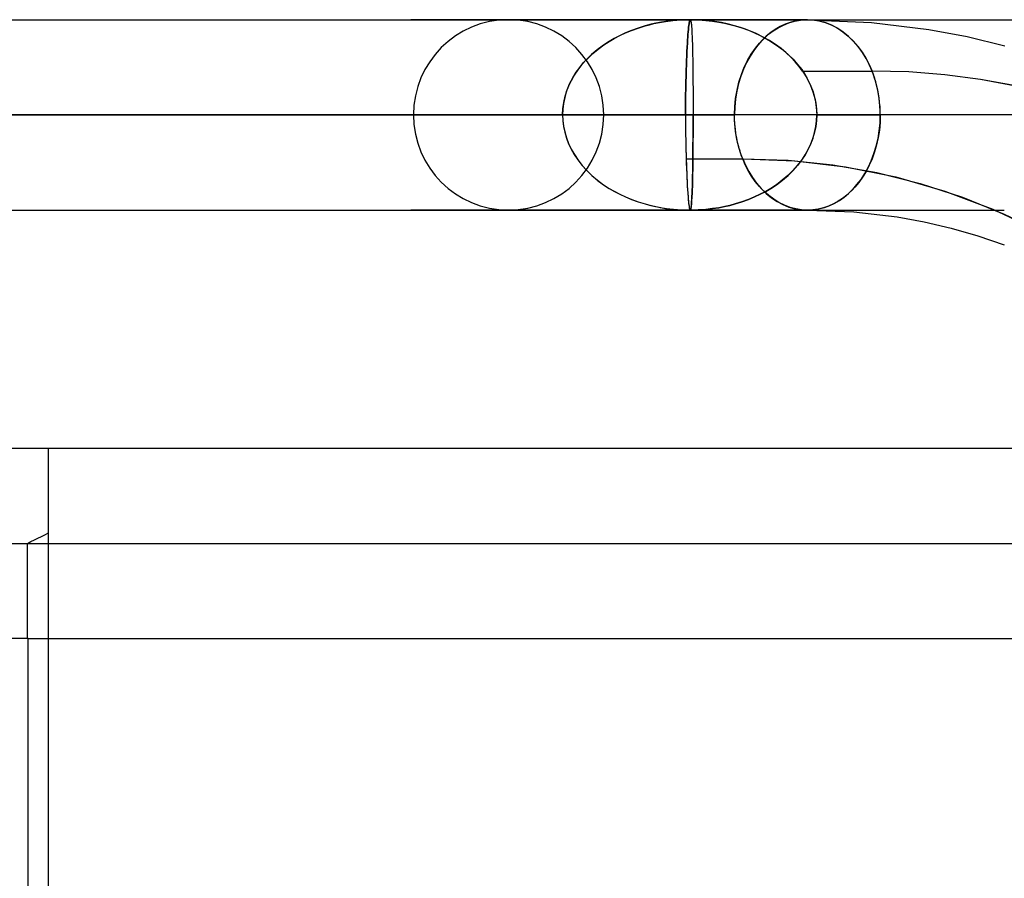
# Model space of a CAD drawing. Header units: millimetres. Extents: x -76 to 76, y -16 to 42.
# Tile 26 of 41: x 9.53 to 14.7, y 35.5 to 40.01. Entities that reach past the tile are written whole.
import ezdxf

# ---------------------------------------------------------------- set-up
doc = ezdxf.new("R2010")
doc.units = ezdxf.units.MM
doc.layers.add('MAIN-1', color=7, linetype='Continuous')
doc.layers.add('MAIN-2', color=7, linetype='Continuous')

msp = doc.modelspace()

# ---------------------------------------------------------------- linework, layer by layer
at = {"layer": 'MAIN-1'}
for p, q in [((8.786, 40.0093), (9.9526, 40.0093)), ((9.9526, 40.0093), (11.056, 40.0093)), ((11.056, 40.0093), (12.09, 40.0093)), ((12.09, 40.0093), (13.0497, 40.0093)), ((13.0442, 39.9923), (13.0452, 39.9976)), ((13.0452, 39.9976), (13.0462, 40.0023)), ((13.0462, 40.0023), (13.0473, 40.006)), ((13.0473, 40.006), (13.0485, 40.0084)), ((13.0485, 40.0084), (13.0497, 40.0093)), ((13.6653, 40.0093), (13.0497, 40.0093)), ((13.0497, 40.0093), (13.1535, 40.0093)), ((13.1535, 40.0093), (13.2568, 40.0093)), ((13.2568, 40.0093), (13.3598, 40.0093)), ((13.3598, 40.0093), (13.4623, 40.0093)), ((13.4623, 40.0093), (13.5642, 40.0093)), ((13.5642, 40.0093), (13.6655, 40.0093)), ((13.6044, 40.0029), (13.5754, 39.9953)), ((13.6344, 40.0076), (13.6044, 40.0029)), ((13.6652, 40.0093), (13.6344, 40.0076)), ((13.6652, 40.0093), (14.0024, 39.9953)), ((13.6839, 40.0093), (14.0049, 40.0093)), ((14.0049, 40.0093), (14.3157, 40.0093)), ((14.3157, 40.0093), (14.6188, 40.0093)), ((14.6188, 40.0093), (14.9182, 40.0093)), ((13.0377, 39.9324), (13.0388, 39.9457)), ((13.0388, 39.9457), (13.0399, 39.9581)), ((13.0399, 39.9581), (13.0411, 39.9695)), ((13.0411, 39.9695), (13.0423, 39.9798)), ((13.0423, 39.9798), (13.0433, 39.9865)), ((13.0433, 39.9865), (13.0442, 39.9923)), ((13.4966, 39.9581), (13.4725, 39.9413)), ((13.5216, 39.9728), (13.4966, 39.9581)), ((13.5478, 39.9852), (13.5216, 39.9728)), ((13.5754, 39.9953), (13.5478, 39.9852)), ((14.0024, 39.9953), (14.304, 39.9586)), ((14.304, 39.9586), (14.5047, 39.9209)), ((13.0345, 39.8859), (13.0356, 39.9036)), ((13.0356, 39.9036), (13.0366, 39.9184)), ((13.0366, 39.9184), (13.0377, 39.9324)), ((13.4266, 39.9003), (13.4046, 39.8756)), ((13.4492, 39.9222), (13.4266, 39.9003)), ((13.4725, 39.9413), (13.4492, 39.9222)), ((14.5047, 39.9209), (14.7032, 39.8728)), ((13.0311, 39.8191), (13.0321, 39.8424)), ((13.0321, 39.8424), (13.0333, 39.8647)), ((13.0333, 39.8647), (13.0345, 39.8859)), ((13.3836, 39.848), (13.3638, 39.8177)), ((13.4046, 39.8756), (13.3836, 39.848)), ((13.0291, 39.7705), (13.0301, 39.7951)), ((13.0301, 39.7951), (13.0311, 39.8191)), ((13.3638, 39.8177), (13.3457, 39.7849)), ((13.0274, 39.7147), (13.0283, 39.7453)), ((13.0283, 39.7453), (13.0291, 39.7705)), ((13.3295, 39.7498), (13.3154, 39.7126)), ((13.3457, 39.7849), (13.3295, 39.7498)), ((13.0267, 39.6816), (13.0274, 39.7147)), ((13.3154, 39.7126), (13.3036, 39.6738)), ((13.0255, 39.6135), (13.026, 39.6479)), ((13.026, 39.6479), (13.0267, 39.6816)), ((13.3036, 39.6738), (13.2943, 39.6336)), ((13.0252, 39.5789), (13.0255, 39.6135)), ((13.2877, 39.5925), (13.2837, 39.5509)), ((13.2943, 39.6336), (13.2877, 39.5925)), ((13.0248, 39.5093), (13.0249, 39.5441)), ((13.0249, 39.5441), (13.0252, 39.5789)), ((13.2837, 39.5509), (13.2824, 39.5093)), ((-1.8, 39.5093), (13.0248, 39.5093)), ((13.0248, 39.5093), (13.0249, 39.4983)), ((13.0248, 39.5093), (13.2823, 39.5093)), ((13.0249, 39.4983), (13.0249, 39.4873)), ((13.0249, 39.4873), (13.0249, 39.4764)), ((13.2827, 39.4875), (13.2824, 39.5093)), ((13.2838, 39.4658), (13.2827, 39.4875)), ((13.0249, 39.4764), (13.025, 39.4654)), ((13.025, 39.4654), (13.025, 39.4545)), ((13.025, 39.4545), (13.0251, 39.4436)), ((13.0251, 39.4436), (13.0252, 39.4327)), ((13.0252, 39.4327), (13.0255, 39.4053)), ((13.2856, 39.4441), (13.2838, 39.4658)), ((13.2881, 39.4226), (13.2856, 39.4441)), ((13.0255, 39.4053), (13.0259, 39.378)), ((13.0259, 39.378), (13.0265, 39.351)), ((13.2914, 39.4012), (13.2881, 39.4226)), ((13.2953, 39.3801), (13.2914, 39.4012)), ((13.3, 39.3592), (13.2953, 39.3801)), ((13.0265, 39.351), (13.0271, 39.3245)), ((13.0271, 39.3245), (13.0278, 39.2985)), ((13.3053, 39.3386), (13.3, 39.3592)), ((13.3113, 39.3183), (13.3053, 39.3386)), ((13.0278, 39.2985), (13.0285, 39.2733)), ((13.0285, 39.2733), (13.0294, 39.2489)), ((13.318, 39.2983), (13.3113, 39.3183)), ((13.3254, 39.2788), (13.318, 39.2983)), ((13.3254, 39.2788), (13.3401, 39.2451)), ((13.3254, 39.2788), (13.5641, 39.2707)), ((13.0294, 39.2489), (13.0302, 39.2249)), ((13.0302, 39.2249), (13.0311, 39.2014)), ((13.3401, 39.2451), (13.3571, 39.2123)), ((13.5641, 39.2707), (13.799, 39.2465)), ((13.799, 39.2465), (14.0299, 39.2061)), ((13.0311, 39.2014), (13.0321, 39.1785)), ((13.0321, 39.1785), (13.0332, 39.1563)), ((13.3571, 39.2123), (13.3765, 39.1807)), ((13.3765, 39.1807), (13.3984, 39.1508)), ((14.0299, 39.2061), (14.2571, 39.1494)), ((13.0332, 39.1563), (13.0343, 39.135)), ((13.0343, 39.135), (13.0356, 39.1147)), ((13.3984, 39.1508), (13.4225, 39.1228)), ((13.4225, 39.1228), (13.4487, 39.0973)), ((14.2571, 39.1494), (14.4804, 39.0765)), ((13.0356, 39.1147), (13.0366, 39.1002)), ((13.0366, 39.1002), (13.0373, 39.0904)), ((13.0373, 39.0904), (13.0379, 39.0805)), ((13.0379, 39.0805), (13.0386, 39.0708)), ((13.0386, 39.0708), (13.0394, 39.0613)), ((13.4487, 39.0973), (13.4766, 39.0744)), ((13.4766, 39.0744), (13.506, 39.0546)), ((14.4804, 39.0765), (14.7, 38.9873)), ((13.0394, 39.0613), (13.0402, 39.0522)), ((13.0402, 39.0522), (13.0411, 39.0435)), ((13.0411, 39.0435), (13.0422, 39.0355)), ((13.0422, 39.0355), (13.0433, 39.0282)), ((13.0433, 39.0282), (13.0446, 39.0218)), ((13.0446, 39.0218), (13.0459, 39.0166)), ((13.0459, 39.0166), (13.0472, 39.0126)), ((13.506, 39.0546), (13.5368, 39.0382)), ((13.5368, 39.0382), (13.5685, 39.0255)), ((13.5685, 39.0255), (13.6007, 39.0164)), ((13.6007, 39.0164), (13.6331, 39.011)), ((8.786, 39.0093), (9.9526, 39.0093)), ((9.9526, 39.0093), (11.056, 39.0093)), ((11.056, 39.0093), (12.09, 39.0093)), ((12.09, 39.0093), (13.0497, 39.0093)), ((13.0472, 39.0126), (13.0485, 39.0101)), ((13.0485, 39.0101), (13.0497, 39.0093)), ((13.0497, 39.0093), (13.1534, 39.0093)), ((13.6653, 39.0093), (13.0497, 39.0093)), ((13.1534, 39.0093), (13.2568, 39.0093)), ((13.2568, 39.0093), (13.3598, 39.0093)), ((13.3598, 39.0093), (13.4622, 39.0093)), ((13.4622, 39.0093), (13.5641, 39.0093)), ((13.5641, 39.0093), (13.6654, 39.0093)), ((13.6331, 39.011), (13.6654, 39.0093)), ((13.6654, 39.0093), (13.9096, 38.9998)), ((13.9096, 38.9998), (14.1361, 38.9735)), ((14.1361, 38.9735), (14.2795, 38.9476)), ((14.2795, 38.9476), (14.421, 38.9146)), ((14.421, 38.9146), (14.5607, 38.8746)), ((14.5607, 38.8746), (14.7, 38.827)), ((8.077, 37.7591), (9.677, 37.7591)), ((9.677, 37.7591), (18.077, 37.7591)), ((9.677, 33.7591), (9.677, 37.7591)), ((9.6585, 37.3044), (9.677, 37.3135)), ((8.077, 37.2591), (9.5661, 37.2591)), ((9.5661, 37.2591), (9.5846, 37.2681)), ((9.5661, 36.7591), (9.5661, 37.2591)), ((9.5846, 37.2681), (9.6031, 37.2772)), ((9.6031, 37.2772), (9.6215, 37.2863)), ((9.6215, 37.2863), (9.64, 37.2953)), ((9.64, 37.2953), (9.6585, 37.3044)), ((9.5705, 36.7591), (8.077, 36.7591)), ((9.5705, 32.7591), (9.5705, 36.7591))]:
    msp.add_line(p, q, dxfattribs=at)
at = {"layer": 'MAIN-2'}
for p, q in [((13.0497, 40.0093), (11.5821, 40.0093)), ((12.8873, 39.9946), (12.9204, 40.0002)), ((12.9213, 39.9999), (12.8882, 39.9944)), ((12.9204, 40.0002), (12.9585, 40.0049)), ((12.9592, 40.0047), (12.9213, 39.9999)), ((12.9585, 40.0049), (13.0016, 40.0081)), ((13.0021, 40.008), (12.9592, 40.0047)), ((13.0016, 40.0081), (13.0497, 40.0093)), ((13.0497, 40.0093), (13.0021, 40.008)), ((13.0452, 39.9975), (13.0442, 39.9921)), ((13.0463, 40.0021), (13.0452, 39.9975)), ((13.0474, 40.0059), (13.0463, 40.0021)), ((13.0485, 40.0084), (13.0474, 40.0059)), ((13.0497, 40.0093), (13.0485, 40.0084)), ((13.0497, 40.0093), (13.0512, 40.0078)), ((13.0497, 40.0093), (13.0917, 40.0083)), ((13.0497, 40.0093), (13.0512, 40.008)), ((13.0945, 40.0082), (13.0497, 40.0093)), ((13.0512, 40.008), (13.0524, 40.0046)), ((13.0512, 40.0078), (13.0524, 40.0041)), ((13.0524, 40.0046), (13.0534, 39.9999)), ((13.0524, 40.0041), (13.0534, 39.9992)), ((13.0534, 39.9999), (13.0542, 39.9947)), ((13.0534, 39.9992), (13.0543, 39.9939)), ((13.0917, 40.0083), (13.1308, 40.0056)), ((13.137, 40.0051), (13.0945, 40.0082)), ((13.1308, 40.0056), (13.167, 40.0015)), ((13.177, 40.0002), (13.137, 40.0051)), ((13.167, 40.0015), (13.2002, 39.9964)), ((13.2146, 39.9939), (13.177, 40.0002)), ((13.2002, 39.9964), (13.2304, 39.9905)), ((13.5671, 39.9925), (13.5971, 40.0012)), ((13.5971, 40.0012), (13.6282, 40.0069)), ((13.6282, 40.0069), (13.6602, 40.0092)), ((13.6602, 40.0092), (13.6928, 40.008)), ((13.6974, 40.0075), (13.6652, 40.0093)), ((13.6655, 40.0093), (13.6685, 40.0093)), ((13.6685, 40.0093), (13.6716, 40.0093)), ((13.6716, 40.0093), (13.6747, 40.0093)), ((13.6747, 40.0093), (13.6778, 40.0093)), ((13.6778, 40.0093), (13.6808, 40.0093)), ((13.6808, 40.0093), (13.6839, 40.0093)), ((13.6928, 40.008), (13.7256, 40.003)), ((13.7299, 40.0021), (13.6974, 40.0075)), ((13.7256, 40.003), (13.7583, 39.9943)), ((13.7621, 39.993), (13.7299, 40.0021)), ((12.7414, 39.953), (12.709, 39.9395)), ((12.7092, 39.9397), (12.7416, 39.9531)), ((12.776, 39.9654), (12.7414, 39.953)), ((12.7416, 39.9531), (12.7759, 39.9655)), ((12.7759, 39.9655), (12.8123, 39.9767)), ((12.8126, 39.9767), (12.776, 39.9654)), ((12.8123, 39.9767), (12.8359, 39.9831)), ((12.8366, 39.9832), (12.8126, 39.9767)), ((12.8359, 39.9831), (12.8591, 39.9887)), ((12.86, 39.9887), (12.8366, 39.9832)), ((12.8591, 39.9887), (12.8873, 39.9946)), ((12.8882, 39.9944), (12.86, 39.9887)), ((13.0388, 39.9457), (13.0377, 39.9324)), ((13.0399, 39.9581), (13.0388, 39.9457)), ((13.0411, 39.9694), (13.0399, 39.9581)), ((13.0423, 39.9796), (13.0411, 39.9694)), ((13.0432, 39.9864), (13.0423, 39.9796)), ((13.0442, 39.9921), (13.0432, 39.9864)), ((13.0542, 39.9947), (13.0548, 39.9895)), ((13.0543, 39.9939), (13.055, 39.989)), ((13.0548, 39.9895), (13.0554, 39.9835)), ((13.055, 39.989), (13.0556, 39.9834)), ((13.0554, 39.9835), (13.0564, 39.9732)), ((13.0556, 39.9834), (13.0565, 39.9729)), ((13.0564, 39.9732), (13.0573, 39.9615)), ((13.0565, 39.9729), (13.0573, 39.9611)), ((13.0573, 39.9615), (13.0581, 39.9488)), ((13.0573, 39.9611), (13.0581, 39.9483)), ((13.0581, 39.9488), (13.0588, 39.9352)), ((13.0581, 39.9483), (13.0588, 39.9347)), ((13.2498, 39.9864), (13.2146, 39.9939)), ((13.2304, 39.9905), (13.2577, 39.9843)), ((13.2826, 39.9779), (13.2498, 39.9864)), ((13.2577, 39.9843), (13.2855, 39.977)), ((13.3129, 39.9687), (13.2826, 39.9779)), ((13.2855, 39.977), (13.321, 39.9659)), ((13.3408, 39.9591), (13.3129, 39.9687)), ((13.321, 39.9659), (13.3549, 39.9537)), ((13.3662, 39.9492), (13.3408, 39.9591)), ((13.3549, 39.9537), (13.387, 39.9404)), ((13.3966, 39.9361), (13.3662, 39.9492)), ((13.4615, 39.9326), (13.4862, 39.9513)), ((13.4862, 39.9513), (13.5119, 39.9674)), ((13.5119, 39.9674), (13.5388, 39.9812)), ((13.5388, 39.9812), (13.5671, 39.9925)), ((13.7583, 39.9943), (13.7904, 39.9818)), ((13.7938, 39.9803), (13.7621, 39.993)), ((13.7904, 39.9818), (13.8217, 39.9657)), ((13.8245, 39.9639), (13.7938, 39.9803)), ((13.8217, 39.9657), (13.8516, 39.9459)), ((13.854, 39.9441), (13.8245, 39.9639)), ((13.8516, 39.9459), (13.88, 39.923)), ((12.624, 39.8952), (12.5942, 39.8758)), ((12.5956, 39.8767), (12.624, 39.8952)), ((12.624, 39.8952), (12.6505, 39.9106)), ((12.6503, 39.9105), (12.624, 39.8952)), ((12.6786, 39.9253), (12.6503, 39.9105)), ((12.6505, 39.9106), (12.6789, 39.9255)), ((12.709, 39.9395), (12.6786, 39.9253)), ((12.6789, 39.9255), (12.7092, 39.9397)), ((13.0356, 39.9035), (13.0344, 39.8857)), ((13.0366, 39.9183), (13.0356, 39.9035)), ((13.0377, 39.9324), (13.0366, 39.9183)), ((13.0588, 39.9352), (13.0594, 39.9209)), ((13.0588, 39.9347), (13.0594, 39.9205)), ((13.0594, 39.9209), (13.0601, 39.9024)), ((13.0594, 39.9205), (13.0601, 39.902)), ((13.0601, 39.9024), (13.0608, 39.8787)), ((13.0601, 39.902), (13.0608, 39.8782)), ((13.387, 39.9404), (13.4173, 39.9262)), ((13.4325, 39.9184), (13.3966, 39.9361)), ((13.4143, 39.8869), (13.4375, 39.9113)), ((13.4173, 39.9262), (13.4458, 39.9111)), ((13.4661, 39.8993), (13.4325, 39.9184)), ((13.4375, 39.9113), (13.4615, 39.9326)), ((13.4458, 39.9111), (13.4726, 39.8954)), ((13.4976, 39.879), (13.4661, 39.8993)), ((13.4726, 39.8954), (13.5023, 39.8759)), ((13.8819, 39.9213), (13.854, 39.9441)), ((13.88, 39.923), (13.9066, 39.8973)), ((13.9081, 39.8957), (13.8819, 39.9213)), ((13.9066, 39.8973), (13.9311, 39.8691)), ((13.9322, 39.8677), (13.9081, 39.8957)), ((12.5613, 39.8516), (12.5314, 39.8265)), ((12.5379, 39.8318), (12.5656, 39.8547)), ((12.5942, 39.8758), (12.5613, 39.8516)), ((12.5656, 39.8547), (12.5956, 39.8767)), ((13.0321, 39.8422), (13.031, 39.819)), ((13.0332, 39.8645), (13.0321, 39.8422)), ((13.0344, 39.8857), (13.0332, 39.8645)), ((13.0608, 39.8787), (13.0615, 39.8534)), ((13.0608, 39.8782), (13.0615, 39.8528)), ((13.0615, 39.8534), (13.062, 39.8267)), ((13.0615, 39.8528), (13.0621, 39.8261)), ((13.3706, 39.8287), (13.3918, 39.8593)), ((13.3918, 39.8593), (13.4143, 39.8869)), ((13.5269, 39.8576), (13.4976, 39.879)), ((13.5023, 39.8759), (13.5342, 39.8521)), ((13.5539, 39.8353), (13.5269, 39.8576)), ((13.5342, 39.8521), (13.5635, 39.8273)), ((13.9311, 39.8691), (13.9533, 39.8389)), ((13.9541, 39.8378), (13.9322, 39.8677)), ((12.5042, 39.8005), (12.4799, 39.7736)), ((12.4895, 39.7837), (12.5125, 39.8081)), ((12.5314, 39.8265), (12.5042, 39.8005)), ((12.5125, 39.8081), (12.5379, 39.8318)), ((13.03, 39.7949), (13.0291, 39.7703)), ((13.031, 39.819), (13.03, 39.7949)), ((13.062, 39.8267), (13.0625, 39.7989)), ((13.0621, 39.8261), (13.0626, 39.7982)), ((13.0625, 39.7989), (13.063, 39.77)), ((13.0626, 39.7982), (13.063, 39.7693)), ((13.3336, 39.7593), (13.3511, 39.7953)), ((13.3511, 39.7953), (13.3706, 39.8287)), ((13.5787, 39.8122), (13.5539, 39.8353)), ((13.5635, 39.8273), (13.5901, 39.8014)), ((13.6013, 39.7885), (13.5787, 39.8122)), ((13.5901, 39.8014), (13.614, 39.7747)), ((13.9533, 39.8389), (13.973, 39.807)), ((13.9735, 39.8062), (13.9541, 39.8378)), ((13.973, 39.807), (13.9903, 39.7738)), ((13.9905, 39.7734), (13.9735, 39.8062)), ((12.4583, 39.746), (12.4394, 39.7177)), ((12.4506, 39.7335), (12.4689, 39.7588)), ((12.4799, 39.7736), (12.4583, 39.746)), ((12.4689, 39.7588), (12.4895, 39.7837)), ((13.0283, 39.7453), (13.0274, 39.7145)), ((13.0291, 39.7703), (13.0283, 39.7453)), ((13.063, 39.77), (13.0633, 39.7402)), ((13.063, 39.7693), (13.0633, 39.7396)), ((13.0633, 39.7402), (13.0636, 39.7099)), ((13.0633, 39.7396), (13.0636, 39.7093)), ((13.3183, 39.721), (13.3336, 39.7593)), ((13.6216, 39.7643), (13.6013, 39.7885)), ((13.614, 39.7747), (13.6353, 39.7472)), ((13.6397, 39.7397), (13.6216, 39.7643)), ((13.6353, 39.7472), (13.654, 39.719)), ((13.6397, 39.7397), (13.6614, 39.7048)), ((13.6397, 39.7397), (14.0052, 39.7397)), ((13.9903, 39.7738), (14.0052, 39.7397)), ((14.0052, 39.7397), (13.9905, 39.7734)), ((14.0121, 39.7213), (14.0052, 39.7397)), ((14.0125, 39.7202), (14.0052, 39.7397)), ((14.1976, 39.7347), (14.0052, 39.7397)), ((14.1975, 39.7348), (14.0052, 39.7397)), ((12.4231, 39.6889), (12.4095, 39.6596)), ((12.4159, 39.6723), (12.4322, 39.704)), ((12.4394, 39.7177), (12.4231, 39.6889)), ((12.4322, 39.704), (12.4506, 39.7335)), ((13.0274, 39.7145), (13.0266, 39.6815)), ((13.0636, 39.7099), (13.0639, 39.6791)), ((13.0636, 39.7093), (13.0639, 39.6785)), ((13.3055, 39.6807), (13.3183, 39.721)), ((13.654, 39.719), (13.6701, 39.6902)), ((13.6614, 39.7048), (13.6798, 39.6681)), ((13.6701, 39.6902), (13.6837, 39.6609)), ((14.0186, 39.7023), (14.0121, 39.7213)), ((14.0192, 39.7003), (14.0125, 39.7202)), ((14.0246, 39.6827), (14.0186, 39.7023)), ((14.0253, 39.68), (14.0192, 39.7003)), ((14.3875, 39.7201), (14.1975, 39.7348)), ((14.3877, 39.7198), (14.1976, 39.7347)), ((14.5752, 39.6955), (14.3875, 39.7201)), ((14.5756, 39.6951), (14.3877, 39.7198)), ((14.7607, 39.6611), (14.5752, 39.6955)), ((14.7611, 39.6606), (14.5756, 39.6951)), ((12.3923, 39.6077), (12.4026, 39.6402)), ((12.4095, 39.6596), (12.3984, 39.6299)), ((12.4026, 39.6402), (12.4159, 39.6723)), ((13.026, 39.6477), (13.0255, 39.6135)), ((13.0266, 39.6815), (13.026, 39.6477)), ((13.0639, 39.6791), (13.0641, 39.648)), ((13.0639, 39.6785), (13.0641, 39.6476)), ((13.0641, 39.648), (13.0642, 39.6168)), ((13.0641, 39.6476), (13.0642, 39.6166)), ((13.2882, 39.5961), (13.2954, 39.6389)), ((13.2954, 39.6389), (13.3055, 39.6807)), ((13.6798, 39.6681), (13.6946, 39.6301)), ((13.6837, 39.6609), (13.6947, 39.6311)), ((14.0299, 39.6625), (14.0246, 39.6827)), ((14.0306, 39.6593), (14.0253, 39.68)), ((14.0346, 39.6418), (14.0299, 39.6625)), ((14.0352, 39.6384), (14.0306, 39.6593)), ((14.0387, 39.6207), (14.0346, 39.6418)), ((14.0392, 39.6173), (14.0352, 39.6384)), ((12.3899, 39.6), (12.3838, 39.5698)), ((12.3849, 39.5749), (12.3923, 39.6077)), ((12.3984, 39.6299), (12.3899, 39.6)), ((13.0255, 39.6135), (13.0251, 39.5788)), ((13.0642, 39.6168), (13.0643, 39.5858)), ((13.0642, 39.6166), (13.0643, 39.5858)), ((13.0643, 39.5858), (13.0644, 39.5749)), ((13.0643, 39.5858), (13.0644, 39.5749)), ((13.2839, 39.5527), (13.2882, 39.5961)), ((13.6946, 39.6301), (13.7053, 39.5907)), ((13.6947, 39.6311), (13.7033, 39.6009)), ((13.7033, 39.6009), (13.7094, 39.5705)), ((13.7053, 39.5907), (13.7119, 39.5503)), ((14.042, 39.599), (14.0387, 39.6207)), ((14.0424, 39.5959), (14.0392, 39.6173)), ((14.0447, 39.577), (14.042, 39.599)), ((14.045, 39.5744), (14.0424, 39.5959)), ((12.379, 39.5093), (12.3805, 39.5421)), ((12.3802, 39.5395), (12.379, 39.5093)), ((12.3838, 39.5698), (12.3802, 39.5395)), ((12.3805, 39.5421), (12.3849, 39.5749)), ((13.0249, 39.5441), (13.0248, 39.5093)), ((13.0251, 39.5788), (13.0249, 39.5441)), ((13.0644, 39.5749), (13.0644, 39.564)), ((13.0644, 39.5749), (13.0644, 39.564)), ((13.0644, 39.564), (13.0644, 39.5531)), ((13.0644, 39.564), (13.0644, 39.5531)), ((13.0644, 39.5531), (13.0644, 39.5421)), ((13.0644, 39.5531), (13.0644, 39.5421)), ((13.0644, 39.5421), (13.0644, 39.5312)), ((13.0644, 39.5421), (13.0644, 39.5312)), ((13.0644, 39.5312), (13.0644, 39.5202)), ((13.0644, 39.5312), (13.0644, 39.5202)), ((13.2825, 39.5093), (13.2839, 39.5527)), ((13.7094, 39.5705), (13.713, 39.5399)), ((13.7119, 39.5503), (13.7142, 39.5093)), ((13.713, 39.5399), (13.7142, 39.5093)), ((14.0466, 39.5547), (14.0447, 39.577)), ((14.0468, 39.5528), (14.045, 39.5744)), ((14.0478, 39.5321), (14.0466, 39.5547)), ((14.0479, 39.531), (14.0468, 39.5528)), ((14.0482, 39.5093), (14.0478, 39.5321)), ((14.0482, 39.5093), (14.0479, 39.531)), ((13.0248, 39.5093), (-16.6248, 39.5093)), ((12.379, 39.5093), (-15.979, 39.5093)), ((-1.8, 39.5093), (12.379, 39.5093)), ((11.5949, 39.5093), (8.8679, 39.5093)), ((8.8679, 39.5093), (11.5949, 39.5093)), ((12.379, 39.5093), (8.8716, 39.5093)), ((8.8716, 39.5093), (12.379, 39.5093)), ((12.5949, 39.5093), (9.5259, 39.5093)), ((13.0644, 39.5093), (9.5259, 39.5093)), ((9.5259, 39.5093), (13.0644, 39.5093)), ((9.5259, 39.5093), (12.5949, 39.5093)), ((12.379, 39.5093), (12.3803, 39.4789)), ((12.379, 39.5093), (12.3803, 39.4796)), ((12.3803, 39.4796), (12.384, 39.4497)), ((12.3803, 39.4789), (12.3842, 39.4484)), ((13.0248, 39.5093), (13.0249, 39.4983)), ((13.0249, 39.4983), (13.0249, 39.4873)), ((13.0249, 39.4873), (13.0249, 39.4764)), ((13.0644, 39.5202), (13.0644, 39.5093)), ((13.0644, 39.5202), (13.0644, 39.5093)), ((13.0644, 39.4684), (13.0644, 39.5093)), ((18.0144, 39.5093), (13.0644, 39.5093)), ((13.0644, 39.5093), (13.0644, 39.4745)), ((13.283, 39.4842), (13.2825, 39.5093)), ((13.2843, 39.4594), (13.283, 39.4842)), ((13.713, 39.4792), (13.7093, 39.4491)), ((13.713, 39.4786), (13.7142, 39.5093)), ((13.7142, 39.5093), (13.713, 39.4792)), ((14.0483, 39.5093), (13.7142, 39.5093)), ((19.0144, 39.5093), (13.7142, 39.5093)), ((13.7142, 39.5093), (14.0483, 39.5093)), ((14.0468, 39.4676), (14.0482, 39.5093)), ((14.0482, 39.5093), (14.047, 39.4695)), ((12.384, 39.4497), (12.3902, 39.4197)), ((12.3842, 39.4484), (12.3905, 39.418)), ((13.0249, 39.4764), (13.025, 39.4654)), ((13.025, 39.4654), (13.025, 39.4545)), ((13.025, 39.4545), (13.0251, 39.4436)), ((13.0251, 39.4436), (13.0252, 39.4327)), ((13.0252, 39.4327), (13.0255, 39.4048)), ((13.0643, 39.4396), (13.0642, 39.4049)), ((13.0642, 39.3869), (13.0643, 39.4275)), ((13.0644, 39.4745), (13.0643, 39.4396)), ((13.0643, 39.4275), (13.0644, 39.4684)), ((13.2866, 39.4349), (13.2843, 39.4594)), ((13.2898, 39.4108), (13.2866, 39.4349)), ((13.7093, 39.4491), (13.7031, 39.4188)), ((13.7033, 39.4176), (13.7094, 39.448)), ((13.7094, 39.448), (13.713, 39.4786)), ((14.0434, 39.4298), (14.0374, 39.3905)), ((14.0429, 39.4261), (14.0468, 39.4676)), ((14.047, 39.4695), (14.0434, 39.4298)), ((12.3902, 39.4197), (12.399, 39.3897)), ((12.3905, 39.418), (12.3993, 39.3878)), ((12.399, 39.3897), (12.4103, 39.3598)), ((12.3993, 39.3878), (12.4106, 39.3581)), ((13.0255, 39.4048), (13.0259, 39.3778)), ((13.0259, 39.3778), (13.0263, 39.3517)), ((13.0639, 39.3468), (13.0642, 39.3869)), ((13.0642, 39.4049), (13.064, 39.3704)), ((13.2938, 39.3872), (13.2898, 39.4108)), ((13.2987, 39.3642), (13.2938, 39.3872)), ((13.6944, 39.3887), (13.6831, 39.3588)), ((13.6837, 39.3577), (13.6947, 39.3875)), ((13.7031, 39.4188), (13.6944, 39.3887)), ((13.6947, 39.3875), (13.7033, 39.4176)), ((14.027, 39.3448), (14.0363, 39.385)), ((14.0374, 39.3905), (14.0289, 39.352)), ((14.0363, 39.385), (14.0429, 39.4261)), ((12.4103, 39.3598), (12.4242, 39.3302)), ((12.4106, 39.3581), (12.4242, 39.3291)), ((12.4242, 39.3302), (12.4407, 39.3011)), ((12.4242, 39.3291), (12.4401, 39.301)), ((13.0263, 39.3517), (13.0269, 39.3265)), ((13.0269, 39.3265), (13.0275, 39.3022)), ((13.0636, 39.3075), (13.0639, 39.3468)), ((13.0638, 39.3364), (13.0636, 39.3031)), ((13.064, 39.3704), (13.0638, 39.3364)), ((13.3044, 39.3418), (13.2987, 39.3642)), ((13.3107, 39.3201), (13.3044, 39.3418)), ((13.6694, 39.3292), (13.653, 39.3)), ((13.654, 39.2995), (13.6701, 39.3283)), ((13.6831, 39.3588), (13.6694, 39.3292)), ((13.6701, 39.3283), (13.6837, 39.3577)), ((14.0152, 39.3059), (14.027, 39.3448)), ((14.0289, 39.352), (14.0181, 39.3146)), ((12.4401, 39.301), (12.4587, 39.2732)), ((12.4407, 39.3011), (12.4599, 39.2724)), ((12.4587, 39.2732), (12.48, 39.2458)), ((12.4599, 39.2724), (12.4817, 39.2444)), ((13.0275, 39.3022), (13.0281, 39.2788)), ((13.0281, 39.2788), (13.3254, 39.2788)), ((13.0281, 39.2788), (13.0289, 39.2538)), ((13.0633, 39.2724), (13.0629, 39.2477)), ((13.0632, 39.2713), (13.0636, 39.3075)), ((13.0636, 39.3031), (13.0633, 39.2724)), ((13.3178, 39.2991), (13.3107, 39.3201)), ((13.3254, 39.2788), (13.3178, 39.2991)), ((13.3389, 39.2476), (13.3254, 39.2788)), ((13.3254, 39.2788), (13.5984, 39.2682)), ((13.653, 39.3), (13.6341, 39.2715)), ((13.6353, 39.2713), (13.654, 39.2995)), ((14.0051, 39.2786), (13.9902, 39.2445)), ((14.0011, 39.2687), (14.0152, 39.3059)), ((14.0181, 39.3146), (14.0051, 39.2786)), ((12.48, 39.2458), (12.5042, 39.2188)), ((12.4817, 39.2444), (12.506, 39.2173)), ((13.0289, 39.2538), (13.0299, 39.2292)), ((13.0299, 39.2292), (13.0309, 39.2051)), ((13.0626, 39.2234), (13.0621, 39.1996)), ((13.0624, 39.2141), (13.0629, 39.2425)), ((13.0629, 39.2477), (13.0626, 39.2234)), ((13.0629, 39.2425), (13.0632, 39.2713)), ((13.3544, 39.2172), (13.3389, 39.2476)), ((13.6127, 39.2436), (13.5888, 39.2167)), ((13.5901, 39.2171), (13.614, 39.2438)), ((13.5984, 39.2682), (13.8662, 39.2365)), ((13.6341, 39.2715), (13.6127, 39.2436)), ((13.614, 39.2438), (13.6353, 39.2713)), ((13.8662, 39.2365), (14.1291, 39.1835)), ((13.9668, 39.2008), (13.9849, 39.2336)), ((13.9902, 39.2445), (13.9735, 39.2124)), ((13.9849, 39.2336), (14.0011, 39.2687)), ((12.5042, 39.2188), (12.5313, 39.1925)), ((12.506, 39.2173), (12.533, 39.1912)), ((12.5313, 39.1925), (12.5613, 39.1671)), ((12.533, 39.1912), (12.5625, 39.1662)), ((13.0309, 39.2051), (13.032, 39.1817)), ((13.032, 39.1817), (13.0331, 39.1591)), ((13.0617, 39.1764), (13.0612, 39.1541)), ((13.0613, 39.16), (13.0619, 39.1866)), ((13.0621, 39.1996), (13.0617, 39.1764)), ((13.0619, 39.1866), (13.0624, 39.2141)), ((13.372, 39.1877), (13.3544, 39.2172)), ((13.3916, 39.1595), (13.372, 39.1877)), ((13.5623, 39.1908), (13.5335, 39.166)), ((13.5342, 39.1664), (13.5635, 39.1913)), ((13.5888, 39.2167), (13.5623, 39.1908)), ((13.5635, 39.1913), (13.5901, 39.2171)), ((13.9259, 39.1429), (13.947, 39.1705)), ((13.9552, 39.1826), (13.9356, 39.1551)), ((13.947, 39.1705), (13.9668, 39.2008)), ((13.9735, 39.2124), (13.9552, 39.1826)), ((14.1291, 39.1835), (14.3869, 39.1092)), ((12.5613, 39.1671), (12.5941, 39.1428)), ((12.5625, 39.1662), (12.5946, 39.1425)), ((12.5941, 39.1428), (12.6241, 39.1233)), ((12.5946, 39.1425), (12.6242, 39.1233)), ((12.6241, 39.1233), (12.6505, 39.1079)), ((12.6242, 39.1233), (12.6508, 39.1077)), ((13.0331, 39.1591), (13.0343, 39.1375)), ((13.0343, 39.1375), (13.0356, 39.117)), ((13.0356, 39.117), (13.0369, 39.0977)), ((13.0601, 39.1169), (13.0596, 39.1057)), ((13.06, 39.1141), (13.0607, 39.1347)), ((13.0606, 39.1327), (13.0601, 39.1169)), ((13.0612, 39.1541), (13.0606, 39.1327)), ((13.0607, 39.1347), (13.0613, 39.16)), ((13.4133, 39.133), (13.3916, 39.1595)), ((13.4367, 39.1084), (13.4133, 39.133)), ((13.446, 39.1075), (13.4727, 39.1232)), ((13.4729, 39.1234), (13.4462, 39.1076)), ((13.4727, 39.1232), (13.5023, 39.1427)), ((13.5022, 39.1426), (13.4729, 39.1234)), ((13.5335, 39.166), (13.5022, 39.1426)), ((13.5023, 39.1427), (13.5342, 39.1664)), ((13.8814, 39.0964), (13.904, 39.1182)), ((13.915, 39.1302), (13.8937, 39.1079)), ((13.904, 39.1182), (13.9259, 39.1429)), ((13.9356, 39.1551), (13.915, 39.1302)), ((12.6505, 39.1079), (12.6788, 39.0931)), ((12.6508, 39.1077), (12.6793, 39.0928)), ((12.6788, 39.0931), (12.7091, 39.0789)), ((12.6793, 39.0928), (12.7098, 39.0786)), ((12.7091, 39.0789), (12.7414, 39.0655)), ((12.7098, 39.0786), (12.7421, 39.0653)), ((12.7414, 39.0655), (12.7756, 39.0532)), ((12.7421, 39.0653), (12.7763, 39.0529)), ((13.0369, 39.0977), (13.0382, 39.0799)), ((13.0382, 39.0799), (13.0393, 39.0669)), ((13.0393, 39.0669), (13.0403, 39.0574)), ((13.0577, 39.0719), (13.057, 39.0611)), ((13.057, 39.0521), (13.0579, 39.0661)), ((13.0584, 39.083), (13.0577, 39.0719)), ((13.0579, 39.0661), (13.0586, 39.0812)), ((13.0591, 39.0944), (13.0584, 39.083)), ((13.0586, 39.0812), (13.0594, 39.0973)), ((13.0596, 39.1057), (13.0591, 39.0944)), ((13.0594, 39.0973), (13.06, 39.1141)), ((13.3212, 39.0527), (13.3552, 39.0649)), ((13.3553, 39.065), (13.3214, 39.0527)), ((13.3552, 39.0649), (13.3873, 39.0783)), ((13.3874, 39.0783), (13.3553, 39.065)), ((13.3873, 39.0783), (13.4176, 39.0925)), ((13.4177, 39.0926), (13.3874, 39.0783)), ((13.4176, 39.0925), (13.446, 39.1075)), ((13.4462, 39.1076), (13.4177, 39.0926)), ((13.4618, 39.086), (13.4367, 39.1084)), ((13.4883, 39.066), (13.4618, 39.086)), ((13.516, 39.0488), (13.4883, 39.066)), ((13.8494, 39.0708), (13.8261, 39.0555)), ((13.834, 39.0604), (13.8581, 39.0772)), ((13.8719, 39.0882), (13.8494, 39.0708)), ((13.8581, 39.0772), (13.8814, 39.0964)), ((13.8937, 39.1079), (13.8719, 39.0882)), ((14.3869, 39.1092), (14.6397, 39.0136)), ((12.7756, 39.0532), (12.8119, 39.0419)), ((12.7763, 39.0529), (12.8124, 39.0418)), ((12.8119, 39.0419), (12.8353, 39.0356)), ((12.8124, 39.0418), (12.8375, 39.0351)), ((12.8353, 39.0356), (12.8584, 39.0299)), ((12.8375, 39.0351), (12.8622, 39.0292)), ((12.8584, 39.0299), (12.8865, 39.024)), ((12.8622, 39.0292), (12.8912, 39.0233)), ((12.8865, 39.024), (12.9197, 39.0184)), ((12.8912, 39.0233), (12.9245, 39.0178)), ((12.9197, 39.0184), (12.9579, 39.0137)), ((12.9245, 39.0178), (12.962, 39.0134)), ((12.9579, 39.0137), (13.0013, 39.0105)), ((12.962, 39.0134), (13.0037, 39.0104)), ((13.0403, 39.0574), (13.0413, 39.0481)), ((13.0413, 39.0481), (13.0423, 39.0393)), ((13.0423, 39.0393), (13.0435, 39.0311)), ((13.0435, 39.0311), (13.0446, 39.0239)), ((13.0446, 39.0239), (13.0458, 39.0179)), ((13.0458, 39.0179), (13.0471, 39.0132)), ((13.0471, 39.0132), (13.0484, 39.0103)), ((13.0524, 39.0134), (13.0512, 39.0103)), ((13.0513, 39.0109), (13.0525, 39.0152)), ((13.0534, 39.0182), (13.0524, 39.0134)), ((13.0525, 39.0152), (13.0536, 39.0209)), ((13.0542, 39.0246), (13.0534, 39.0182)), ((13.0536, 39.0209), (13.0546, 39.0271)), ((13.0549, 39.0323), (13.0542, 39.0246)), ((13.0546, 39.0271), (13.0554, 39.033)), ((13.0556, 39.0411), (13.0549, 39.0323)), ((13.0554, 39.033), (13.056, 39.0397)), ((13.0563, 39.0508), (13.0556, 39.0411)), ((13.056, 39.0397), (13.057, 39.0521)), ((13.057, 39.0611), (13.0563, 39.0508)), ((13.1303, 39.0129), (13.1664, 39.017)), ((13.1671, 39.0169), (13.1309, 39.0129)), ((13.1664, 39.017), (13.1996, 39.0221)), ((13.2004, 39.0221), (13.1671, 39.0169)), ((13.1996, 39.0221), (13.23, 39.0279)), ((13.2307, 39.028), (13.2004, 39.0221)), ((13.23, 39.0279), (13.2575, 39.0342)), ((13.258, 39.0343), (13.2307, 39.028)), ((13.2575, 39.0342), (13.2855, 39.0416)), ((13.2852, 39.0415), (13.258, 39.0343)), ((13.3214, 39.0527), (13.2852, 39.0415)), ((13.2855, 39.0416), (13.3212, 39.0527)), ((13.5447, 39.0347), (13.516, 39.0488)), ((13.5742, 39.0236), (13.5447, 39.0347)), ((13.6041, 39.0157), (13.5742, 39.0236)), ((13.6341, 39.0109), (13.6041, 39.0157)), ((13.7221, 39.0148), (13.6933, 39.0106)), ((13.6962, 39.0109), (13.7262, 39.0157)), ((13.7499, 39.0217), (13.7221, 39.0148)), ((13.7262, 39.0157), (13.7552, 39.0233)), ((13.7766, 39.0308), (13.7499, 39.0217)), ((13.7552, 39.0233), (13.7828, 39.0334)), ((13.8019, 39.0421), (13.7766, 39.0308)), ((13.7828, 39.0334), (13.809, 39.0457)), ((13.8261, 39.0555), (13.8019, 39.0421)), ((13.809, 39.0457), (13.834, 39.0604)), ((14.6397, 39.0136), (14.8877, 38.8966)), ((13.0497, 39.0093), (11.5821, 39.0093)), ((13.0013, 39.0105), (13.0497, 39.0093)), ((13.0037, 39.0104), (13.0497, 39.0093)), ((13.0484, 39.0103), (13.0497, 39.0093)), ((13.0497, 39.0093), (13.0513, 39.0109)), ((13.0512, 39.0103), (13.0497, 39.0093)), ((13.0497, 39.0093), (13.0914, 39.0102)), ((13.0918, 39.0102), (13.0497, 39.0093)), ((13.0914, 39.0102), (13.1303, 39.0129)), ((13.1309, 39.0129), (13.0918, 39.0102)), ((13.6639, 39.0093), (13.6341, 39.0109)), ((13.6933, 39.0106), (13.6639, 39.0093)), ((13.6654, 39.0093), (13.6962, 39.0109)), ((13.6654, 39.0093), (13.8447, 39.0093)), ((13.8447, 39.0093), (14.0214, 39.0093)), ((14.0214, 39.0093), (14.1948, 39.0093)), ((14.1948, 39.0093), (14.3647, 39.0093)), ((14.3647, 39.0093), (14.5327, 39.0093)), ((14.5327, 39.0093), (14.7001, 39.0093)), ((14.7, 38.9873), (14.8348, 38.9235)), ((9.677, 37.7591), (9.677, 37.7591)), ((9.5661, 37.2591), (21.577, 37.2591)), ((9.5661, 37.2591), (21.577, 37.2591)), ((9.5661, 36.7591), (21.577, 36.7591))]:
    msp.add_line(p, q, dxfattribs=at)
for start, end in [(0, 180), (180, 0)]:
    msp.add_arc((12.0949, 39.5093), 0.5, start, end, dxfattribs=at)

doc.saveas('drawing.dxf')
